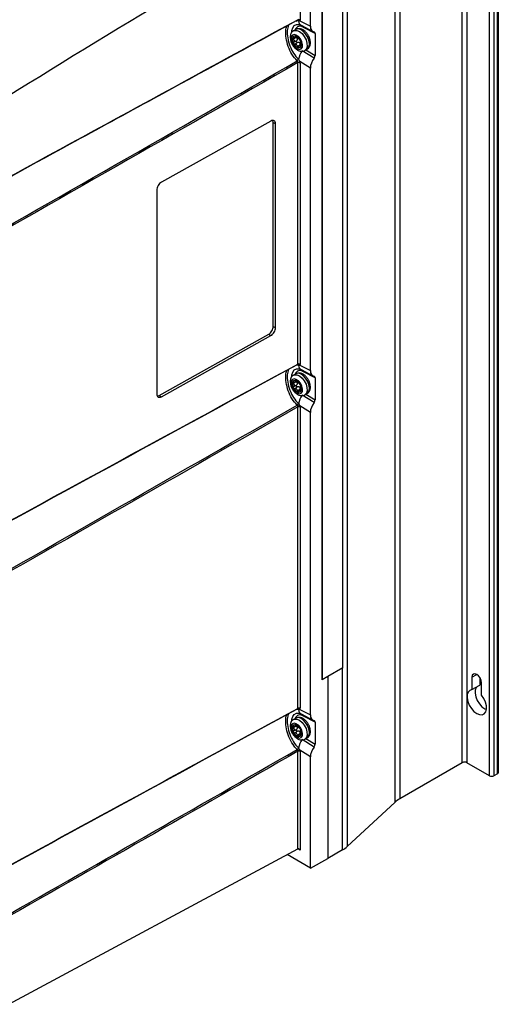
# Model space of a CAD drawing. Header units: millimetres. Extents: x 82 to 1337, y -230 to 1154.
# Tile 216 of 217: x 1147 to 1295, y 691 to 995. Entities that reach past the tile are written whole.
import ezdxf

# ---------------------------------------------------------------- set-up
doc = ezdxf.new("R2010")
doc.units = ezdxf.units.MM

msp = doc.modelspace()

# ---------------------------------------------------------------- linework, layer by layer
at = {"color": 7, "linetype": 'Continuous', "lineweight": 25}
for p, q in [((1283.78, 765.56), (1283.78, 1059.52)), ((1285.2, 1059.52), (1285.2, 765.56)), ((1294.9, 762.58), (1294.9, 1056.54)), ((1292.13, 761.56), (1292.13, 1055.52)), ((1293.54, 1055.52), (1293.54, 761.56)), ((1294.6, 762.18), (1294.6, 1056.13)), ((1263.06, 753.39), (1263.06, 1047.34)), ((1264.47, 1048.37), (1264.47, 754.41)), ((1246.87, 794.81), (1246.87, 1032.66)), ((1248.25, 1033.66), (1248.25, 739.71)), ((1240.51, 1028.98), (1240.51, 791.18)), ((1240.54, 791.16), (1240.54, 1029)), ((1236.91, 992.59), (1236.91, 1026.91)), ((1233.72, 1025.06), (1233.72, 994.61)), ((1232.53, 994.17), (1232.92, 994.39)), ((1233.02, 994.41), (1233.02, 994.41)), ((1233.02, 994.41), (1233.03, 994.41)), ((1233.66, 994.31), (1236.91, 992.59)), ((1234.05, 992.89), (1237.69, 990.96)), ((1232.4, 991.6), (1231.69, 991.19)), ((1238.35, 990.34), (1234.74, 992.25)), ((1238.35, 990.34), (1238.35, 983.57)), ((1232.51, 989.14), (1231.59, 988.61)), ((1231.77, 987.66), (1232.69, 988.19)), ((1233.04, 987.56), (1232.12, 987.03)), ((1232.22, 989.1), (1232.66, 989.35)), ((1232.41, 989.21), (1232.51, 989.14)), ((1232.84, 986.36), (1233.76, 986.89)), ((1233.85, 987.85), (1233.58, 987.45)), ((1234.06, 986.87), (1233.59, 986.6)), ((1238.03, 982.71), (1234.4, 984.98)), ((1235.19, 985.13), (1235.89, 985.53)), ((1233.02, 888.46), (1233.02, 981.38)), ((1236.91, 979.71), (1233.66, 981.74)), ((1233.72, 981.18), (1233.72, 888.46)), ((1236.91, 886.44), (1236.91, 979.71)), ((1224.74, 963.38), (1190.93, 944.52)), ((1225.47, 962.95), (1225.35, 963.54)), ((1225.47, 900.08), (1225.47, 962.95)), ((1225.47, 962.95), (1226.18, 962.54)), ((1226.18, 899.67), (1226.18, 962.54)), ((1189.49, 942.09), (1189.49, 879.22)), ((1225.47, 900.08), (1226.18, 899.67)), ((1190.22, 878.79), (1224.04, 897.64)), ((1190.93, 878.38), (1224.74, 897.24)), ((1224.04, 897.64), (1224.74, 897.24)), ((1233.02, 888.26), (1233.02, 888.26)), ((1233.66, 888.16), (1236.91, 886.44)), ((1234.05, 886.74), (1237.69, 884.81)), ((1232.4, 885.45), (1231.69, 885.04)), ((1238.35, 884.19), (1234.74, 886.1)), ((1238.35, 884.19), (1238.35, 877.42)), ((1232.51, 882.99), (1231.59, 882.46)), ((1231.77, 881.51), (1232.69, 882.04)), ((1233.04, 881.41), (1232.12, 880.88)), ((1232.22, 882.95), (1232.66, 883.2)), ((1232.41, 883.06), (1232.51, 882.99)), ((1232.84, 880.21), (1233.76, 880.74)), ((1233.85, 881.7), (1233.58, 881.3)), ((1234.06, 880.72), (1233.59, 880.45)), ((1190.22, 878.79), (1190.93, 878.38)), ((1238.03, 876.56), (1234.4, 878.83)), ((1235.19, 878.98), (1235.89, 879.38)), ((1233.02, 782.31), (1233.02, 875.23)), ((1236.91, 873.56), (1233.66, 875.59)), ((1233.72, 875.23), (1233.72, 782.5)), ((1236.91, 780.29), (1236.91, 873.56)), ((1246.87, 794.81), (1242.31, 792.18)), ((1240.51, 791.18), (1240.54, 791.16)), ((1242.31, 792.18), (1240.54, 791.16)), ((1242.31, 792.18), (1242.31, 736)), ((1286.75, 791.94), (1286.75, 788.1)), ((1286.75, 788.1), (1289.23, 789.52)), ((1289.23, 791.79), (1289.23, 789.52)), ((1289.72, 786.38), (1289.72, 790.22)), ((1232.92, 782.08), (1232.93, 782.09)), ((1233.02, 782.11), (1233.02, 782.11)), ((1233.02, 782.11), (1233.03, 782.11)), ((1233.66, 782.01), (1236.91, 780.29)), ((1234.05, 780.59), (1237.69, 778.66)), ((1232.4, 779.3), (1231.69, 778.89)), ((1232.22, 776.8), (1232.66, 777.05)), ((1238.35, 778.04), (1234.74, 779.95)), ((1238.35, 778.04), (1238.35, 771.27)), ((1232.51, 776.84), (1231.59, 776.31)), ((1231.77, 775.36), (1232.69, 775.89)), ((1233.04, 775.26), (1232.12, 774.73)), ((1232.41, 776.91), (1232.51, 776.84)), ((1232.84, 774.06), (1233.76, 774.59)), ((1233.85, 775.55), (1233.58, 775.15)), ((1234.06, 774.57), (1233.59, 774.3)), ((1238.03, 770.41), (1234.4, 772.68)), ((1235.19, 772.83), (1235.89, 773.23)), ((1233.02, 739.03), (1233.02, 769.08)), ((1236.91, 767.41), (1233.66, 769.44)), ((1233.72, 769.08), (1233.72, 738.62)), ((1236.91, 733.1), (1236.91, 767.41)), ((1283.78, 765.56), (1264.47, 754.41)), ((1292.13, 761.56), (1285.2, 765.56)), ((1294.6, 762.18), (1293.54, 761.56)), ((1263.06, 753.39), (1248.25, 739.71)), ((1143.87, 691.09), (1233.02, 739.03)), ((1246.84, 738.68), (1242.31, 736.07)), ((1236.91, 733.1), (1229.71, 737.25)), ((1236.91, 733.1), (1242.31, 736))]:
    msp.add_line(p, q, dxfattribs=at)
at = {"color": 8, "linetype": 'Continuous', "lineweight": 25}
for p, q in [((1233.25, 994.18), (1232.72, 994.27)), ((1232.46, 989.48), (1232.28, 989.38)), ((1233.89, 986.5), (1234.09, 986.61)), ((1235.54, 985.33), (1238.35, 983.57)), ((1233.25, 888.03), (1232.78, 888.11)), ((1232.46, 883.33), (1232.28, 883.23)), ((1233.89, 880.35), (1234.09, 880.46)), ((1235.54, 879.18), (1238.35, 877.42)), ((1246.84, 738.68), (1246.84, 794.79)), ((1286.75, 791.94), (1288.24, 792.8)), ((1233.25, 781.88), (1232.52, 781.93)), ((1232.46, 777.18), (1232.28, 777.08)), ((1233.89, 774.2), (1234.09, 774.31)), ((1235.54, 773.03), (1238.35, 771.27)), ((1233.72, 738.62), (1233.02, 739.03))]:
    msp.add_line(p, q, dxfattribs=at)
at = {"color": 8, "linetype": 'Continuous', "lineweight": 25, "flags": 128}
for points in [[(1231.17, 990.75), (1231.2, 991.26), (1231.45, 992.15), (1231.95, 992.78), (1232.64, 993.11), (1233.48, 993.1), (1233.6, 993.07)], [(1231.69, 991.19), (1231.99, 991.31), (1232.72, 991.31), (1233.53, 990.96), (1234.33, 990.31), (1235.03, 989.42), (1235.56, 988.4), (1235.86, 987.36), (1235.89, 986.4), (1235.66, 985.63), (1235.2, 985.13)], [(1236.52, 986.39), (1236.62, 987.27), (1236.45, 988.28), (1236.03, 989.33), (1235.41, 990.3), (1234.65, 991.08), (1233.83, 991.58), (1233.05, 991.76), (1232.4, 991.6)], [(1235.89, 985.53), (1236.16, 985.75), (1236.52, 986.39)], [(1231.17, 884.6), (1231.2, 885.11), (1231.45, 886), (1231.95, 886.63), (1232.64, 886.96), (1233.48, 886.95), (1233.6, 886.92)], [(1231.69, 885.04), (1231.99, 885.16), (1232.72, 885.16), (1233.53, 884.81), (1234.33, 884.16), (1235.03, 883.27), (1235.56, 882.25), (1235.86, 881.21), (1235.89, 880.24), (1235.66, 879.47), (1235.2, 878.98)], [(1236.52, 880.24), (1236.62, 881.12), (1236.45, 882.13), (1236.03, 883.18), (1235.41, 884.15), (1234.65, 884.93), (1233.83, 885.43), (1233.05, 885.61), (1232.4, 885.45)], [(1235.89, 879.38), (1236.16, 879.6), (1236.52, 880.24)], [(1231.17, 778.45), (1231.2, 778.96), (1231.45, 779.85), (1231.95, 780.48), (1232.64, 780.81), (1233.48, 780.8), (1233.6, 780.77)], [(1231.69, 778.89), (1231.99, 779.01), (1232.72, 779.01), (1233.53, 778.66), (1234.33, 778.01), (1235.03, 777.12), (1235.56, 776.1), (1235.86, 775.06), (1235.89, 774.09), (1235.66, 773.32), (1235.2, 772.83)], [(1236.52, 774.09), (1236.62, 774.97), (1236.45, 775.98), (1236.03, 777.03), (1235.41, 778), (1234.65, 778.78), (1233.83, 779.28), (1233.05, 779.46), (1232.4, 779.3)], [(1235.89, 773.23), (1236.16, 773.45), (1236.52, 774.09)]]:
    msp.add_lwpolyline(points, dxfattribs=at)
at = {"color": 7, "linetype": 'Continuous', "lineweight": 25, "flags": 128}
for points in [[(1231.03, 989.3), (1230.97, 988.55), (1231.18, 987.67), (1231.62, 986.8), (1232.23, 986.08), (1232.92, 985.61), (1233.58, 985.47), (1234.11, 985.67), (1234.43, 986.19), (1234.49, 986.95), (1234.28, 987.83), (1233.84, 988.7), (1233.23, 989.42), (1232.54, 989.89), (1231.88, 990.03), (1231.35, 989.83), (1231.03, 989.3)], [(1231.03, 883.15), (1230.97, 882.4), (1231.18, 881.52), (1231.62, 880.65), (1232.23, 879.93), (1232.92, 879.46), (1233.58, 879.32), (1234.11, 879.52), (1234.43, 880.04), (1234.49, 880.8), (1234.28, 881.68), (1233.84, 882.55), (1233.23, 883.27), (1232.54, 883.74), (1231.88, 883.88), (1231.35, 883.68), (1231.03, 883.15)], [(1289.72, 790.22), (1289.61, 790.95), (1289.29, 791.69), (1288.81, 792.34), (1288.24, 792.8), (1287.67, 792.99), (1287.19, 792.9), (1286.87, 792.53), (1286.75, 791.94)], [(1286.75, 788.1), (1286.07, 787.87), (1285.56, 787.34), (1285.28, 786.55), (1285.25, 785.56), (1285.48, 784.45), (1285.93, 783.33), (1286.58, 782.28), (1287.37, 781.4), (1288.24, 780.75), (1289.1, 780.4), (1289.89, 780.37), (1290.55, 780.67), (1291, 781.26), (1291.22, 782.11), (1291.2, 783.13), (1290.92, 784.25), (1290.41, 785.36), (1289.72, 786.38)], [(1288.1, 788.87), (1288.04, 788.77), (1287.76, 787.98), (1287.73, 786.98), (1287.95, 785.88), (1288.41, 784.76), (1289.06, 783.71), (1289.85, 782.83), (1290.71, 782.18), (1291.2, 781.94)], [(1231.03, 777), (1230.97, 776.25), (1231.18, 775.37), (1231.62, 774.5), (1232.23, 773.78), (1232.92, 773.31), (1233.58, 773.17), (1234.11, 773.37), (1234.43, 773.89), (1234.49, 774.65), (1234.28, 775.53), (1233.84, 776.4), (1233.23, 777.12), (1232.54, 777.59), (1231.88, 777.73), (1231.35, 777.52), (1231.03, 777)]]:
    msp.add_lwpolyline(points, dxfattribs=at)
at = {"color": 8, "linetype": 'Continuous', "lineweight": 25}
for centre, radius, start, end in [((1233.74, 990.97), 1.63, 52.2049, 161.4923), ((1232.92, 994.08), 0.345, 17.0622, 73.342), ((1232.92, 994.08), 0.347, 17.1818, 71.2248), ((1234.89, 994.3), 1.64, 184.1271, 239.4092), ((1234.05, 992.25), 0.685, 0.3893, 27.5796), ((1233.74, 884.82), 1.63, 52.2049, 161.4923), ((1232.92, 887.93), 0.341, 16.7037, 73.1559), ((1232.93, 887.93), 0.34, 16.6466, 73.8216), ((1234.89, 888.15), 1.64, 184.1272, 239.4092), ((1234.05, 886.1), 0.685, 0.3893, 27.5796), ((1233.74, 778.67), 1.63, 52.2049, 161.4923), ((1232.77, 782.29), 0.249, 304.6074, 5.9126), ((1232.92, 781.78), 0.345, 17.0562, 73.3579), ((1232.92, 781.78), 0.346, 17.1572, 71.7069), ((1234.89, 782), 1.64, 184.1272, 239.4092), ((1234.05, 779.95), 0.685, 0.3893, 27.5796)]:
    msp.add_arc(centre, radius, start, end, dxfattribs=at)
at = {"color": 7, "linetype": 'Continuous', "lineweight": 25}
for centre, radius, start, end in [((1233.22, 993.93), 0.582, 41.0898, 113.3961), ((1233.37, 993.92), 0.77, 62.6565, 116.7662), ((1232.13, 988.8), 0.757, 68.7131, 166.4763), ((1231.47, 987.14), 2.54, 26.5213, 68.4378), ((1233.77, 988.51), 2.42, 168.9171, 212.2662), ((1233.99, 988.36), 2.54, 206.5213, 248.4378), ((1233.93, 988.32), 1.94, 224.3095, 230.6496), ((1231.95, 986.16), 1.01, 41.3561, 53.603), ((1233.33, 986.7), 0.757, 248.7131, 346.4763), ((1231.88, 987.38), 1.94, 44.3095, 50.6496), ((1233.87, 989.55), 1.01, 221.3561, 233.603), ((1231.7, 986.99), 2.42, 348.9171, 32.2662), ((1238.89, 981.43), 5.72, 141.6976, 170.2914), ((1232.22, 981.33), 0.806, 3.5662, 46.1197), ((1232.26, 982.9), 1.11, 299.3117, 333.461), ((1232.26, 982.89), 1.11, 299.3207, 333.4958), ((1233.22, 887.78), 0.582, 41.0898, 113.3961), ((1233.37, 887.77), 0.77, 62.6565, 116.7662), ((1232.13, 882.65), 0.757, 68.7131, 166.4763), ((1231.47, 880.99), 2.54, 26.5213, 68.4378), ((1233.77, 882.36), 2.42, 168.9171, 212.2662), ((1233.99, 882.21), 2.54, 206.5213, 248.4378), ((1233.93, 882.17), 1.94, 224.3095, 230.6496), ((1231.95, 880.01), 1.01, 41.3561, 53.603), ((1233.33, 880.55), 0.757, 248.7131, 346.4763), ((1231.88, 881.23), 1.94, 44.3095, 50.6496), ((1233.87, 883.4), 1.01, 221.3561, 233.603), ((1231.7, 880.84), 2.42, 348.9171, 32.2662), ((1238.89, 875.28), 5.72, 141.6976, 170.2914), ((1232.26, 876.75), 1.11, 299.3117, 333.461), ((1232.26, 876.74), 1.11, 299.3192, 333.4898), ((1233.67, 874.2), 1.39, 90.4505, 119.2849), ((1233.37, 874.54), 0.77, 62.6565, 116.7662), ((1232.82, 782.25), 0.195, 255.6312, 297.9561), ((1232.13, 776.5), 0.757, 68.7131, 166.4763), ((1231.47, 774.84), 2.54, 26.5213, 68.4378), ((1233.77, 776.21), 2.42, 168.9171, 212.2662), ((1233.99, 776.05), 2.54, 206.5213, 248.4378), ((1233.93, 776.02), 1.94, 224.3095, 230.6496), ((1231.95, 773.86), 1.01, 41.3561, 53.603), ((1233.33, 774.4), 0.757, 248.7131, 346.4763), ((1231.88, 775.08), 1.94, 44.3095, 50.6496), ((1233.87, 777.25), 1.01, 221.3561, 233.603), ((1231.7, 774.69), 2.42, 348.9171, 32.2662), ((1238.89, 769.13), 5.72, 141.6976, 170.2914), ((1232.26, 770.6), 1.11, 299.3117, 333.461), ((1232.26, 770.59), 1.11, 299.3192, 333.4898), ((1233.67, 768.05), 1.39, 90.4505, 119.2849), ((1233.37, 768.39), 0.77, 62.6565, 116.7662), ((1284.49, 764.2), 1.54, 62.6097, 117.3903), ((1294.4, 762.63), 0.503, 294.3747, 354.3052), ((1292.83, 762.93), 1.54, 242.6097, 297.3903), ((1268.36, 747.57), 7.88, 119.6223, 132.3191), ((1242.94, 745.53), 7.88, 299.6223, 312.3191)]:
    msp.add_arc(centre, radius, start, end, dxfattribs=at)
for centre, major_axis, ratio, start_param, end_param in [((1279.01, -1683.15), (1718.51, 2873.84), 0.587369, 0.813447, 0.859472), ((1239.43, 994), (1.8, 3.01), 0.586957, 2.364632, 3.346397), ((1237.63, 989.94), (0.513, 0.859), 0.586957, 5.506225, 6.48799), ((1237.63, 983.17), (0.513, 0.859), 0.587798, 4.523767, 5.505533), ((1239.43, 981.11), (1.79, 3.01), 0.587798, 1.382175, 2.36394), ((1239.43, 887.85), (1.8, 3.01), 0.586957, 2.364632, 3.346397), ((1237.63, 883.79), (0.513, 0.859), 0.586957, 5.506225, 6.48799), ((1237.63, 877.02), (0.513, 0.859), 0.587798, 4.523767, 5.505533), ((1239.43, 874.96), (1.79, 3.01), 0.587798, 1.382175, 2.36394), ((1239.43, 781.7), (1.8, 3.01), 0.586957, 2.364632, 3.346397), ((1237.63, 777.64), (0.513, 0.859), 0.586957, 5.506225, 6.48799), ((1237.63, 770.87), (0.513, 0.859), 0.587798, 4.523767, 5.505533), ((1239.43, 768.81), (1.79, 3.01), 0.587798, 1.382175, 2.36394), ((1233.37, 738.41), (-0.354, 0.612), 0.577335, 4.712348, 6.265691)]:
    msp.add_ellipse(centre, major_axis=major_axis, ratio=ratio, start_param=start_param, end_param=end_param, dxfattribs=at)
for points, knots in [([(1232.52, 994.22), (1217.87, 986.26), (1194.59, 973.59), (1157.51, 953.39), (1135.08, 941.15), (1121.28, 933.63)], [0, 0, 0, 0, 0.395078, 0.628058, 1, 1, 1, 1]), ([(1232.92, 994.39), (1232.93, 994.39), (1232.96, 994.4), (1232.98, 994.43), (1232.99, 994.47)], [0, 0, 0, 0, 0.127667, 1, 1, 1, 1]), ([(1232.93, 994.38), (1232.94, 994.39), (1232.98, 994.42), (1233.03, 994.41), (1233.02, 994.41), (1233.02, 994.41)], [0, 0, 0, 0, 0.452323, 0.992926, 1, 1, 1, 1]), ([(1233.6, 993.07), (1233.66, 993.05), (1233.75, 993.04), (1233.96, 992.93), (1234.05, 992.89)], [0, 0, 0, 0, 0.574869, 1, 1, 1, 1]), ([(1230.78, 990), (1230.74, 989.83), (1230.64, 989.37), (1230.69, 988.56), (1230.96, 987.6), (1231.46, 986.65), (1232.13, 985.83), (1232.9, 985.23), (1233.7, 984.89), (1234.47, 984.86), (1235, 984.97), (1235.19, 985.14), (1235.2, 985.14)], [0, 0, 0, 0, 0.07153, 0.18703, 0.307641, 0.429049, 0.551499, 0.67693, 0.790666, 0.89466, 0.994507, 1, 1, 1, 1]), ([(1231.7, 991.17), (1231.65, 991.14), (1231.36, 991.03), (1231.02, 990.61), (1230.86, 990.19), (1230.78, 990)], [0, 0, 0, 0, 0.113049, 0.606558, 1, 1, 1, 1]), ([(1232.4, 989.51), (1232.34, 989.52), (1232.3, 989.52), (1232.26, 989.47), (1232.26, 989.43), (1232.28, 989.38)], [0, 0, 0, 0, 0.5, 0.5, 1, 1, 1, 1]), ([(1232.78, 989.23), (1232.73, 989.29), (1232.67, 989.35), (1232.53, 989.45), (1232.46, 989.49), (1232.4, 989.51)], [0, 0, 0, 0, 0.5, 0.5, 1, 1, 1, 1]), ([(1236.8, 986.72), (1236.84, 986.9), (1236.94, 987.35), (1236.89, 988.16), (1236.62, 989.13), (1236.13, 990.07), (1235.46, 990.9), (1234.69, 991.5), (1233.89, 991.82), (1233.11, 991.89), (1232.66, 991.71), (1232.45, 991.62)], [0, 0, 0, 0, 0.072301, 0.189045, 0.310955, 0.433671, 0.55744, 0.684223, 0.799183, 0.904298, 1, 1, 1, 1]), ([(1231.59, 988.61), (1231.52, 988.66), (1231.46, 988.72), (1231.39, 988.85), (1231.37, 988.92), (1231.39, 988.98)], [0, 0, 0, 0, 0.5, 0.5, 1, 1, 1, 1]), ([(1231.39, 988.98), (1231.41, 989.04), (1231.45, 989.08), (1231.58, 989.12), (1231.65, 989.11), (1231.73, 989.09)], [0, 0, 0, 0, 0.5, 0.5, 1, 1, 1, 1]), ([(1231.59, 988.61), (1231.67, 988.55), (1231.75, 988.48), (1231.87, 988.33), (1231.92, 988.24), (1231.95, 988.06), (1231.94, 987.96), (1231.88, 987.79), (1231.83, 987.72), (1231.77, 987.66)], [0, 0, 0, 0, 0.25, 0.25, 0.5, 0.5, 0.75, 0.75, 1, 1, 1, 1]), ([(1231.72, 987.22), (1231.68, 987.3), (1231.66, 987.38), (1231.68, 987.54), (1231.71, 987.61), (1231.77, 987.66)], [0, 0, 0, 0, 0.5, 0.5, 1, 1, 1, 1]), ([(1232.12, 987.03), (1232.05, 987.01), (1231.97, 987.02), (1231.83, 987.09), (1231.76, 987.15), (1231.72, 987.22)], [0, 0, 0, 0, 0.5, 0.5, 1, 1, 1, 1]), ([(1232.28, 989.38), (1232.31, 989.32), (1232.32, 989.26), (1232.3, 989.17), (1232.27, 989.13), (1232.17, 989.07), (1232.09, 989.06), (1231.92, 989.05), (1231.83, 989.07), (1231.73, 989.09)], [0, 0, 0, 0, 0.25, 0.25, 0.5, 0.5, 0.75, 0.75, 1, 1, 1, 1]), ([(1232.69, 988.19), (1232.76, 988.25), (1232.81, 988.33), (1232.89, 988.5), (1232.9, 988.6), (1232.87, 988.79), (1232.82, 988.88), (1232.69, 989.03), (1232.6, 989.09), (1232.51, 989.14)], [0, 0, 0, 0, 0.25, 0.25, 0.5, 0.5, 0.75, 0.75, 1, 1, 1, 1]), ([(1233.04, 987.56), (1232.96, 987.54), (1232.88, 987.54), (1232.73, 987.6), (1232.66, 987.66), (1232.58, 987.81), (1232.56, 987.9), (1232.59, 988.07), (1232.63, 988.14), (1232.69, 988.19)], [0, 0, 0, 0, 0.25, 0.25, 0.5, 0.5, 0.75, 0.75, 1, 1, 1, 1]), ([(1233.58, 987.45), (1233.51, 987.52), (1233.42, 987.56), (1233.23, 987.59), (1233.13, 987.58), (1233.04, 987.56)], [0, 0, 0, 0, 0.5, 0.5, 1, 1, 1, 1]), ([(1233.34, 986.21), (1233.37, 986.31), (1233.41, 986.39), (1233.5, 986.53), (1233.56, 986.58), (1233.66, 986.64), (1233.71, 986.64), (1233.81, 986.6), (1233.85, 986.56), (1233.89, 986.5)], [0, 0, 0, 0, 0.25, 0.25, 0.5, 0.5, 0.75, 0.75, 1, 1, 1, 1]), ([(1233.5, 988.57), (1233.53, 988.55), (1233.56, 988.52), (1233.65, 988.42), (1233.7, 988.35), (1233.74, 988.28)], [0, 0, 0, 0, 0.5, 0.5, 1, 1, 1, 1]), ([(1233.76, 986.89), (1233.77, 987), (1233.76, 987.1), (1233.7, 987.3), (1233.65, 987.38), (1233.58, 987.45)], [0, 0, 0, 0, 0.5, 0.5, 1, 1, 1, 1]), ([(1233.74, 988.28), (1233.78, 988.2), (1233.82, 988.13), (1233.86, 988), (1233.86, 987.96), (1233.85, 987.93)], [0, 0, 0, 0, 0.5, 0.5, 1, 1, 1, 1]), ([(1233.79, 986.72), (1233.78, 986.73), (1233.76, 986.78), (1233.76, 986.85), (1233.76, 986.89)], [0, 0, 0, 0, 0.2649763, 1, 1, 1, 1]), ([(1234.03, 986.98), (1234, 987.07), (1233.98, 987.17), (1233.93, 987.37), (1233.91, 987.47), (1233.87, 987.65), (1233.86, 987.73), (1233.85, 987.86), (1233.85, 987.9), (1233.85, 987.93)], [0, 0, 0, 0, 0.25, 0.25, 0.5, 0.5, 0.75, 0.75, 1, 1, 1, 1]), ([(1234.07, 986.52), (1234.05, 986.46), (1234.02, 986.43), (1233.96, 986.43), (1233.92, 986.45), (1233.89, 986.5)], [0, 0, 0, 0, 0.5, 0.5, 1, 1, 1, 1]), ([(1234.03, 986.98), (1234.06, 986.91), (1234.08, 986.82), (1234.09, 986.66), (1234.09, 986.58), (1234.07, 986.52)], [0, 0, 0, 0, 0.5, 0.5, 1, 1, 1, 1]), ([(1235.86, 985.55), (1235.92, 985.57), (1236.21, 985.69), (1236.56, 986.12), (1236.73, 986.54), (1236.8, 986.72)], [0, 0, 0, 0, 0.12919, 0.613718, 1, 1, 1, 1]), ([(1233.06, 985.99), (1233, 986.01), (1232.95, 986.06), (1232.87, 986.19), (1232.85, 986.28), (1232.84, 986.36)], [0, 0, 0, 0, 0.5, 0.5, 1, 1, 1, 1]), ([(1233.34, 986.21), (1233.32, 986.14), (1233.28, 986.07), (1233.18, 985.99), (1233.12, 985.97), (1233.06, 985.99)], [0, 0, 0, 0, 0.5, 0.5, 1, 1, 1, 1]), ([(1233.66, 981.32), (1233.58, 981.38), (1233.48, 981.42), (1233.33, 981.46), (1233.28, 981.46), (1233.19, 981.47), (1233.14, 981.47), (1233.08, 981.47), (1233.06, 981.48), (1233.03, 981.5), (1233.02, 981.51), (1232.99, 981.58), (1232.98, 981.63), (1232.92, 981.77), (1232.87, 981.86), (1232.8, 981.92)], [0, 0, 0, 0, 0.25, 0.25, 0.375, 0.375, 0.5, 0.5, 0.5625, 0.5625, 0.625, 0.625, 0.75, 0.75, 1, 1, 1, 1]), ([(1233.72, 981.18), (1233.63, 981.28), (1233.51, 981.35), (1233.26, 981.44), (1233.12, 981.44), (1233.02, 981.38)], [0, 0, 0, 0, 0.5, 0.5, 1, 1, 1, 1]), ([(1233.25, 982.4), (1233.34, 982.31), (1233.42, 982.21), (1233.56, 981.99), (1233.62, 981.86), (1233.66, 981.74)], [0, 0, 0, 0, 0.5, 0.5, 1, 1, 1, 1]), ([(1233.66, 981.32), (1233.64, 981.36), (1233.64, 981.4), (1233.64, 981.47), (1233.65, 981.5), (1233.66, 981.6), (1233.67, 981.67), (1233.66, 981.74)], [0, 0, 0, 0, 0.25, 0.25, 0.5, 0.5, 1, 1, 1, 1]), ([(1226.18, 962.54), (1226.18, 962.74), (1226.15, 962.93), (1226.01, 963.25), (1225.9, 963.38), (1225.62, 963.55), (1225.45, 963.58), (1225.09, 963.54), (1224.91, 963.47), (1224.74, 963.38)], [0, 0, 0, 0, 0.25, 0.25, 0.5, 0.5, 0.75, 0.75, 1, 1, 1, 1]), ([(1190.93, 944.52), (1190.76, 944.43), (1190.58, 944.29), (1190.22, 943.94), (1190.05, 943.72), (1189.77, 943.24), (1189.66, 942.99), (1189.52, 942.51), (1189.49, 942.28), (1189.49, 942.09)], [0, 0, 0, 0, 0.25, 0.25, 0.5, 0.5, 0.75, 0.75, 1, 1, 1, 1]), ([(1224.04, 897.64), (1224.2, 897.74), (1224.39, 897.88), (1224.74, 898.23), (1224.91, 898.45), (1225.19, 898.93), (1225.3, 899.18), (1225.44, 899.66), (1225.47, 899.89), (1225.47, 900.08)], [0, 0, 0, 0, 0.25, 0.25, 0.5, 0.5, 0.75, 0.75, 1, 1, 1, 1]), ([(1224.74, 897.24), (1224.91, 897.33), (1225.09, 897.47), (1225.45, 897.82), (1225.62, 898.04), (1225.9, 898.52), (1226.01, 898.77), (1226.15, 899.25), (1226.18, 899.48), (1226.18, 899.67)], [0, 0, 0, 0, 0.25, 0.25, 0.5, 0.5, 0.75, 0.75, 1, 1, 1, 1]), ([(1232.92, 888.24), (1232.9, 888.23), (1232.87, 888.21), (1232.82, 888.23), (1232.8, 888.23)], [0, 0, 0, 0, 0.623358, 1, 1, 1, 1]), ([(1232.93, 888.23), (1232.95, 888.24), (1232.99, 888.27), (1233.01, 888.26), (1233.02, 888.26)], [0, 0, 0, 0, 0.451109, 1, 1, 1, 1]), ([(1233.6, 886.92), (1233.66, 886.9), (1233.75, 886.88), (1233.96, 886.78), (1234.05, 886.74)], [0, 0, 0, 0, 0.574869, 1, 1, 1, 1]), ([(1230.78, 883.85), (1230.74, 883.68), (1230.64, 883.22), (1230.69, 882.41), (1230.96, 881.44), (1231.46, 880.5), (1232.13, 879.68), (1232.9, 879.08), (1233.7, 878.74), (1234.47, 878.71), (1235, 878.81), (1235.19, 878.98), (1235.2, 878.99)], [0, 0, 0, 0, 0.0715304, 0.1870297, 0.307641, 0.4290485, 0.5514988, 0.6769301, 0.7906657, 0.8946604, 0.9945072, 1, 1, 1, 1]), ([(1231.7, 885.02), (1231.65, 884.99), (1231.36, 884.88), (1231.02, 884.46), (1230.86, 884.04), (1230.78, 883.85)], [0, 0, 0, 0, 0.113049, 0.606558, 1, 1, 1, 1]), ([(1232.4, 883.36), (1232.34, 883.37), (1232.3, 883.37), (1232.26, 883.32), (1232.26, 883.28), (1232.28, 883.23)], [0, 0, 0, 0, 0.5, 0.5, 1, 1, 1, 1]), ([(1232.78, 883.08), (1232.73, 883.14), (1232.67, 883.2), (1232.53, 883.3), (1232.46, 883.34), (1232.4, 883.36)], [0, 0, 0, 0, 0.5, 0.5, 1, 1, 1, 1]), ([(1236.8, 880.57), (1236.84, 880.75), (1236.94, 881.2), (1236.89, 882.01), (1236.62, 882.98), (1236.13, 883.92), (1235.46, 884.75), (1234.69, 885.35), (1233.89, 885.67), (1233.11, 885.74), (1232.66, 885.56), (1232.45, 885.47)], [0, 0, 0, 0, 0.072301, 0.189045, 0.310955, 0.433671, 0.55744, 0.684223, 0.799183, 0.904298, 1, 1, 1, 1]), ([(1231.59, 882.46), (1231.52, 882.5), (1231.46, 882.57), (1231.39, 882.7), (1231.37, 882.77), (1231.39, 882.83)], [0, 0, 0, 0, 0.5, 0.5, 1, 1, 1, 1]), ([(1231.39, 882.83), (1231.41, 882.88), (1231.45, 882.93), (1231.58, 882.96), (1231.65, 882.96), (1231.73, 882.94)], [0, 0, 0, 0, 0.5, 0.5, 1, 1, 1, 1]), ([(1231.59, 882.46), (1231.67, 882.4), (1231.75, 882.33), (1231.87, 882.18), (1231.92, 882.09), (1231.95, 881.9), (1231.94, 881.81), (1231.88, 881.64), (1231.83, 881.57), (1231.77, 881.51)], [0, 0, 0, 0, 0.25, 0.25, 0.5, 0.5, 0.75, 0.75, 1, 1, 1, 1]), ([(1231.72, 881.07), (1231.68, 881.15), (1231.66, 881.23), (1231.68, 881.39), (1231.71, 881.46), (1231.77, 881.51)], [0, 0, 0, 0, 0.5, 0.5, 1, 1, 1, 1]), ([(1232.12, 880.88), (1232.05, 880.86), (1231.97, 880.87), (1231.83, 880.94), (1231.76, 881), (1231.72, 881.07)], [0, 0, 0, 0, 0.5, 0.5, 1, 1, 1, 1]), ([(1232.28, 883.23), (1232.31, 883.17), (1232.32, 883.11), (1232.3, 883.01), (1232.27, 882.97), (1232.17, 882.92), (1232.09, 882.91), (1231.92, 882.9), (1231.83, 882.92), (1231.73, 882.94)], [0, 0, 0, 0, 0.25, 0.25, 0.5, 0.5, 0.75, 0.75, 1, 1, 1, 1]), ([(1232.69, 882.04), (1232.76, 882.1), (1232.81, 882.18), (1232.89, 882.35), (1232.9, 882.45), (1232.87, 882.64), (1232.82, 882.73), (1232.69, 882.88), (1232.6, 882.94), (1232.51, 882.99)], [0, 0, 0, 0, 0.25, 0.25, 0.5, 0.5, 0.75, 0.75, 1, 1, 1, 1]), ([(1233.04, 881.41), (1232.96, 881.39), (1232.88, 881.39), (1232.73, 881.45), (1232.66, 881.51), (1232.58, 881.66), (1232.56, 881.75), (1232.59, 881.92), (1232.63, 881.99), (1232.69, 882.04)], [0, 0, 0, 0, 0.25, 0.25, 0.5, 0.5, 0.75, 0.75, 1, 1, 1, 1]), ([(1233.06, 879.84), (1233, 879.86), (1232.95, 879.91), (1232.87, 880.04), (1232.85, 880.13), (1232.84, 880.21)], [0, 0, 0, 0, 0.5, 0.5, 1, 1, 1, 1]), ([(1233.58, 881.3), (1233.51, 881.37), (1233.42, 881.41), (1233.23, 881.44), (1233.13, 881.43), (1233.04, 881.41)], [0, 0, 0, 0, 0.5, 0.5, 1, 1, 1, 1]), ([(1233.34, 880.06), (1233.37, 880.16), (1233.41, 880.24), (1233.5, 880.38), (1233.56, 880.43), (1233.66, 880.49), (1233.71, 880.49), (1233.81, 880.45), (1233.85, 880.41), (1233.89, 880.35)], [0, 0, 0, 0, 0.25, 0.25, 0.5, 0.5, 0.75, 0.75, 1, 1, 1, 1]), ([(1233.5, 882.41), (1233.53, 882.4), (1233.56, 882.37), (1233.65, 882.27), (1233.7, 882.2), (1233.74, 882.13)], [0, 0, 0, 0, 0.5, 0.5, 1, 1, 1, 1]), ([(1233.76, 880.74), (1233.77, 880.85), (1233.76, 880.95), (1233.7, 881.15), (1233.65, 881.23), (1233.58, 881.3)], [0, 0, 0, 0, 0.5, 0.5, 1, 1, 1, 1]), ([(1233.74, 882.13), (1233.78, 882.05), (1233.82, 881.98), (1233.86, 881.85), (1233.86, 881.81), (1233.85, 881.78)], [0, 0, 0, 0, 0.5, 0.5, 1, 1, 1, 1]), ([(1233.79, 880.57), (1233.78, 880.58), (1233.76, 880.63), (1233.76, 880.7), (1233.76, 880.74)], [0, 0, 0, 0, 0.264976, 1, 1, 1, 1]), ([(1234.03, 880.83), (1234, 880.92), (1233.98, 881.02), (1233.93, 881.22), (1233.91, 881.32), (1233.87, 881.5), (1233.86, 881.58), (1233.85, 881.71), (1233.85, 881.75), (1233.85, 881.78)], [0, 0, 0, 0, 0.25, 0.25, 0.5, 0.5, 0.75, 0.75, 1, 1, 1, 1]), ([(1234.07, 880.37), (1234.05, 880.31), (1234.02, 880.28), (1233.96, 880.28), (1233.92, 880.3), (1233.89, 880.35)], [0, 0, 0, 0, 0.5, 0.5, 1, 1, 1, 1]), ([(1234.03, 880.83), (1234.06, 880.76), (1234.08, 880.67), (1234.09, 880.51), (1234.09, 880.43), (1234.07, 880.37)], [0, 0, 0, 0, 0.5, 0.5, 1, 1, 1, 1]), ([(1235.86, 879.4), (1235.92, 879.42), (1236.21, 879.54), (1236.56, 879.97), (1236.73, 880.39), (1236.8, 880.57)], [0, 0, 0, 0, 0.12919, 0.613718, 1, 1, 1, 1]), ([(1189.49, 879.22), (1189.49, 879.02), (1189.52, 878.83), (1189.66, 878.51), (1189.77, 878.38), (1190.05, 878.21), (1190.22, 878.19), (1190.58, 878.22), (1190.76, 878.29), (1190.93, 878.38)], [0, 0, 0, 0, 0.25, 0.25, 0.5, 0.5, 0.75, 0.75, 1, 1, 1, 1]), ([(1189.61, 878.63), (1189.66, 878.63), (1189.84, 878.6), (1190.06, 878.71), (1190.22, 878.79)], [0, 0, 0, 0, 0.256153, 1, 1, 1, 1]), ([(1233.34, 880.06), (1233.32, 879.99), (1233.28, 879.92), (1233.18, 879.84), (1233.12, 879.82), (1233.06, 879.84)], [0, 0, 0, 0, 0.5, 0.5, 1, 1, 1, 1]), ([(1232.93, 782.08), (1232.94, 782.09), (1232.98, 782.11), (1233.03, 782.11), (1233.02, 782.11), (1233.02, 782.11)], [0, 0, 0, 0, 0.286222, 0.888798, 1, 1, 1, 1]), ([(1233.02, 782.31), (1233.12, 782.36), (1233.26, 782.42), (1233.51, 782.5), (1233.63, 782.51), (1233.72, 782.5)], [0, 0, 0, 0, 0.5, 0.5, 1, 1, 1, 1]), ([(1233.66, 782.01), (1233.62, 781.94), (1233.56, 781.89), (1233.42, 781.85), (1233.34, 781.86), (1233.25, 781.88)], [0, 0, 0, 0, 0.5, 0.5, 1, 1, 1, 1]), ([(1233.6, 780.77), (1233.66, 780.75), (1233.75, 780.73), (1233.96, 780.63), (1234.05, 780.59)], [0, 0, 0, 0, 0.574869, 1, 1, 1, 1]), ([(1233.66, 782.43), (1233.64, 782.42), (1233.64, 782.38), (1233.64, 782.31), (1233.65, 782.27), (1233.66, 782.16), (1233.67, 782.08), (1233.66, 782.01)], [0, 0, 0, 0, 0.25, 0.25, 0.5, 0.5, 1, 1, 1, 1]), ([(1230.78, 777.7), (1230.74, 777.53), (1230.64, 777.07), (1230.69, 776.26), (1230.96, 775.29), (1231.46, 774.35), (1232.13, 773.53), (1232.9, 772.93), (1233.7, 772.59), (1234.47, 772.56), (1235, 772.66), (1235.19, 772.83), (1235.2, 772.84)], [0, 0, 0, 0, 0.07153, 0.18703, 0.307641, 0.429049, 0.551499, 0.67693, 0.790666, 0.89466, 0.994507, 1, 1, 1, 1]), ([(1231.7, 778.87), (1231.65, 778.84), (1231.36, 778.73), (1231.02, 778.3), (1230.86, 777.88), (1230.78, 777.7)], [0, 0, 0, 0, 0.113049, 0.606558, 1, 1, 1, 1]), ([(1232.28, 777.08), (1232.31, 777.02), (1232.32, 776.96), (1232.3, 776.86), (1232.27, 776.82), (1232.17, 776.77), (1232.09, 776.76), (1231.92, 776.75), (1231.83, 776.77), (1231.73, 776.79)], [0, 0, 0, 0, 0.25, 0.25, 0.5, 0.5, 0.75, 0.75, 1, 1, 1, 1]), ([(1232.4, 777.21), (1232.34, 777.22), (1232.3, 777.22), (1232.26, 777.17), (1232.26, 777.13), (1232.28, 777.08)], [0, 0, 0, 0, 0.5, 0.5, 1, 1, 1, 1]), ([(1232.78, 776.93), (1232.73, 776.99), (1232.67, 777.05), (1232.53, 777.15), (1232.46, 777.19), (1232.4, 777.21)], [0, 0, 0, 0, 0.5, 0.5, 1, 1, 1, 1]), ([(1236.8, 774.42), (1236.84, 774.6), (1236.94, 775.05), (1236.89, 775.86), (1236.62, 776.83), (1236.13, 777.77), (1235.46, 778.59), (1234.69, 779.2), (1233.89, 779.52), (1233.11, 779.59), (1232.66, 779.41), (1232.45, 779.32)], [0, 0, 0, 0, 0.072301, 0.189045, 0.310955, 0.433671, 0.55744, 0.684223, 0.799183, 0.904298, 1, 1, 1, 1]), ([(1231.59, 776.31), (1231.52, 776.35), (1231.46, 776.42), (1231.39, 776.55), (1231.37, 776.62), (1231.39, 776.68)], [0, 0, 0, 0, 0.5, 0.5, 1, 1, 1, 1]), ([(1231.39, 776.68), (1231.41, 776.73), (1231.45, 776.78), (1231.58, 776.81), (1231.65, 776.81), (1231.73, 776.79)], [0, 0, 0, 0, 0.5, 0.5, 1, 1, 1, 1]), ([(1231.59, 776.31), (1231.67, 776.25), (1231.75, 776.18), (1231.87, 776.02), (1231.92, 775.94), (1231.95, 775.75), (1231.94, 775.66), (1231.88, 775.49), (1231.83, 775.42), (1231.77, 775.36)], [0, 0, 0, 0, 0.25, 0.25, 0.5, 0.5, 0.75, 0.75, 1, 1, 1, 1]), ([(1231.72, 774.92), (1231.68, 775), (1231.66, 775.08), (1231.68, 775.24), (1231.71, 775.31), (1231.77, 775.36)], [0, 0, 0, 0, 0.5, 0.5, 1, 1, 1, 1]), ([(1232.12, 774.73), (1232.05, 774.71), (1231.97, 774.72), (1231.83, 774.79), (1231.76, 774.85), (1231.72, 774.92)], [0, 0, 0, 0, 0.5, 0.5, 1, 1, 1, 1]), ([(1232.69, 775.89), (1232.76, 775.95), (1232.81, 776.03), (1232.89, 776.2), (1232.9, 776.3), (1232.87, 776.49), (1232.82, 776.58), (1232.69, 776.72), (1232.6, 776.79), (1232.51, 776.84)], [0, 0, 0, 0, 0.25, 0.25, 0.5, 0.5, 0.75, 0.75, 1, 1, 1, 1]), ([(1233.04, 775.26), (1232.96, 775.24), (1232.88, 775.24), (1232.73, 775.3), (1232.66, 775.36), (1232.58, 775.51), (1232.56, 775.6), (1232.59, 775.77), (1232.63, 775.84), (1232.69, 775.89)], [0, 0, 0, 0, 0.25, 0.25, 0.5, 0.5, 0.75, 0.75, 1, 1, 1, 1]), ([(1233.06, 773.69), (1233, 773.71), (1232.95, 773.76), (1232.87, 773.89), (1232.85, 773.98), (1232.84, 774.06)], [0, 0, 0, 0, 0.5, 0.5, 1, 1, 1, 1]), ([(1233.58, 775.15), (1233.51, 775.22), (1233.42, 775.26), (1233.23, 775.29), (1233.13, 775.28), (1233.04, 775.26)], [0, 0, 0, 0, 0.5, 0.5, 1, 1, 1, 1]), ([(1233.34, 773.91), (1233.37, 774.01), (1233.41, 774.09), (1233.5, 774.23), (1233.56, 774.28), (1233.66, 774.34), (1233.71, 774.34), (1233.81, 774.3), (1233.85, 774.26), (1233.89, 774.2)], [0, 0, 0, 0, 0.25, 0.25, 0.5, 0.5, 0.75, 0.75, 1, 1, 1, 1]), ([(1233.5, 776.26), (1233.53, 776.25), (1233.56, 776.22), (1233.65, 776.12), (1233.7, 776.05), (1233.74, 775.98)], [0, 0, 0, 0, 0.5, 0.5, 1, 1, 1, 1]), ([(1233.76, 774.59), (1233.77, 774.7), (1233.76, 774.8), (1233.7, 775), (1233.65, 775.08), (1233.58, 775.15)], [0, 0, 0, 0, 0.5, 0.5, 1, 1, 1, 1]), ([(1233.74, 775.98), (1233.78, 775.9), (1233.82, 775.83), (1233.86, 775.7), (1233.86, 775.66), (1233.85, 775.63)], [0, 0, 0, 0, 0.5, 0.5, 1, 1, 1, 1]), ([(1233.79, 774.42), (1233.78, 774.43), (1233.76, 774.48), (1233.76, 774.55), (1233.76, 774.59)], [0, 0, 0, 0, 0.264976, 1, 1, 1, 1]), ([(1234.03, 774.68), (1234, 774.77), (1233.98, 774.87), (1233.93, 775.07), (1233.91, 775.17), (1233.87, 775.35), (1233.86, 775.43), (1233.85, 775.56), (1233.85, 775.6), (1233.85, 775.63)], [0, 0, 0, 0, 0.25, 0.25, 0.5, 0.5, 0.75, 0.75, 1, 1, 1, 1]), ([(1234.07, 774.22), (1234.05, 774.16), (1234.02, 774.13), (1233.96, 774.13), (1233.92, 774.15), (1233.89, 774.2)], [0, 0, 0, 0, 0.5, 0.5, 1, 1, 1, 1]), ([(1234.03, 774.68), (1234.06, 774.61), (1234.08, 774.52), (1234.09, 774.36), (1234.09, 774.28), (1234.07, 774.22)], [0, 0, 0, 0, 0.5, 0.5, 1, 1, 1, 1]), ([(1235.86, 773.24), (1235.92, 773.27), (1236.21, 773.39), (1236.56, 773.82), (1236.73, 774.24), (1236.8, 774.42)], [0, 0, 0, 0, 0.12919, 0.613718, 1, 1, 1, 1]), ([(1233.34, 773.91), (1233.32, 773.84), (1233.28, 773.77), (1233.18, 773.69), (1233.12, 773.67), (1233.06, 773.69)], [0, 0, 0, 0, 0.5, 0.5, 1, 1, 1, 1]), ([(1233.25, 770.1), (1233.34, 770.01), (1233.42, 769.91), (1233.56, 769.69), (1233.62, 769.56), (1233.66, 769.44)], [0, 0, 0, 0, 0.5, 0.5, 1, 1, 1, 1])]:
    msp.add_open_spline(points, degree=3, knots=knots, dxfattribs=at)
for points in [[(1121.36, 933.82), (1158.58, 954.13), (1195.8, 974.4), (1233.02, 994.61)], [(1232.99, 994.47), (1233.01, 994.51), (1233.02, 994.56), (1233.02, 994.61)], [(1233.66, 994.31), (1233.58, 994.17), (1233.43, 994.13), (1233.25, 994.18)], [(1233.25, 994.18), (1233.25, 994.18), (1233.25, 994.18), (1233.25, 994.18)], [(1233.72, 994.61), (1233.72, 994.5), (1233.7, 994.4), (1233.66, 994.31)], [(1232.12, 987.03), (1232.26, 987.06), (1232.41, 987.04), (1232.54, 986.97)], [(1232.7, 986.82), (1232.79, 986.69), (1232.84, 986.53), (1232.84, 986.36)], [(1233.11, 988.88), (1233, 988.99), (1232.87, 989.11), (1232.78, 989.23)], [(1233.5, 988.57), (1233.45, 988.59), (1233.38, 988.64), (1233.27, 988.74)], [(1120.95, 918.02), (1158.23, 939.27), (1195.51, 960.56), (1232.78, 981.91)], [(1233.02, 981.38), (1195.69, 960.03), (1158.36, 938.74), (1121.03, 917.49)], [(1232.78, 981.91), (1232.78, 981.92), (1232.79, 981.92), (1232.8, 981.92)], [(1232.8, 981.92), (1232.8, 981.93), (1232.8, 981.93), (1232.8, 981.93)], [(1233.25, 982.4), (1233.25, 982.4), (1233.25, 982.4), (1233.25, 982.4)], [(1233.66, 981.32), (1233.68, 981.28), (1233.7, 981.23), (1233.72, 981.18)], [(1232.8, 888.23), (1196.34, 868.41), (1159.86, 848.53), (1123.38, 828.62)], [(1123.46, 828.81), (1159.98, 848.74), (1196.5, 868.63), (1233.02, 888.46)], [(1232.99, 888.32), (1233.01, 888.36), (1233.02, 888.41), (1233.02, 888.46)], [(1233.66, 888.16), (1233.58, 888.02), (1233.43, 887.98), (1233.25, 888.03)], [(1233.25, 888.03), (1233.25, 888.03), (1233.25, 888.03), (1233.25, 888.03)], [(1233.72, 888.46), (1233.72, 888.34), (1233.7, 888.25), (1233.66, 888.16)], [(1232.12, 880.88), (1232.26, 880.91), (1232.41, 880.89), (1232.54, 880.82)], [(1232.7, 880.67), (1232.79, 880.54), (1232.84, 880.38), (1232.84, 880.21)], [(1233.11, 882.73), (1233, 882.84), (1232.87, 882.96), (1232.78, 883.08)], [(1233.5, 882.41), (1233.45, 882.43), (1233.38, 882.49), (1233.27, 882.59)], [(1124.59, 813.94), (1160.67, 834.51), (1196.74, 855.11), (1232.8, 875.77)], [(1233.02, 875.23), (1196.91, 854.57), (1160.79, 833.98), (1124.67, 813.41)], [(1232.8, 875.77), (1232.8, 875.78), (1232.8, 875.78), (1232.8, 875.78)], [(1232.99, 875.41), (1232.95, 875.54), (1232.89, 875.68), (1232.8, 875.77)], [(1233.02, 875.23), (1233.02, 875.29), (1233.01, 875.35), (1232.99, 875.41)], [(1233.25, 876.25), (1233.43, 876.08), (1233.58, 875.84), (1233.66, 875.59)], [(1233.25, 876.25), (1233.25, 876.25), (1233.25, 876.25), (1233.25, 876.25)], [(1233.66, 875.59), (1233.7, 875.46), (1233.72, 875.34), (1233.72, 875.23)], [(1232.78, 782.07), (1200.45, 764.5), (1168.12, 746.88), (1135.79, 729.24)], [(1135.87, 729.43), (1168.25, 747.09), (1200.64, 764.73), (1233.02, 782.31)], [(1233.25, 781.88), (1233.25, 781.88), (1233.25, 781.88), (1233.25, 781.88)], [(1233.66, 782.43), (1233.68, 782.46), (1233.7, 782.48), (1233.72, 782.5)], [(1232.12, 774.73), (1232.26, 774.76), (1232.41, 774.74), (1232.54, 774.67)], [(1232.7, 774.52), (1232.79, 774.39), (1232.84, 774.23), (1232.84, 774.06)], [(1233.11, 776.58), (1233, 776.69), (1232.87, 776.81), (1232.78, 776.93)], [(1233.5, 776.26), (1233.45, 776.28), (1233.38, 776.34), (1233.27, 776.44)], [(1138.53, 715.74), (1169.96, 733.67), (1201.38, 751.62), (1232.8, 769.62)], [(1233.02, 769.08), (1201.56, 751.08), (1170.09, 733.13), (1138.62, 715.21)], [(1232.8, 769.62), (1232.8, 769.63), (1232.8, 769.63), (1232.8, 769.63)], [(1232.99, 769.26), (1232.95, 769.39), (1232.89, 769.53), (1232.8, 769.62)], [(1233.02, 769.08), (1233.02, 769.14), (1233.01, 769.2), (1232.99, 769.26)], [(1233.25, 770.1), (1233.25, 770.1), (1233.25, 770.1), (1233.25, 770.1)], [(1233.66, 769.44), (1233.7, 769.31), (1233.72, 769.19), (1233.72, 769.08)]]:
    msp.add_open_spline(points, degree=3, dxfattribs=at)
at = {"color": 8, "linetype": 'Continuous', "lineweight": 25}
for points, knots in [([(1232.8, 981.93), (1232.25, 982.57), (1231.14, 983.86), (1230, 986.37), (1229.37, 988.93), (1229.22, 991.18), (1229.5, 992.2), (1229.62, 992.65)], [0, 0, 0, 0, 0.207021, 0.414224, 0.623834, 0.832871, 1, 1, 1, 1]), ([(1230.16, 992.94), (1230, 992.42), (1229.66, 991.36), (1229.83, 989.04), (1230.49, 986.55), (1231.65, 984.18), (1232.72, 982.99), (1233.25, 982.4)], [0, 0, 0, 0, 0.195426, 0.401133, 0.605442, 0.804276, 1, 1, 1, 1]), ([(1232.8, 875.78), (1232.25, 876.42), (1231.14, 877.71), (1230, 880.22), (1229.37, 882.78), (1229.22, 885.03), (1229.5, 886.05), (1229.62, 886.5)], [0, 0, 0, 0, 0.2070205, 0.4142231, 0.6238331, 0.8328701, 1, 1, 1, 1]), ([(1230.16, 886.79), (1230, 886.27), (1229.66, 885.21), (1229.83, 882.89), (1230.49, 880.4), (1231.65, 878.02), (1232.72, 876.84), (1233.25, 876.25)], [0, 0, 0, 0, 0.195427, 0.401134, 0.605443, 0.804276, 1, 1, 1, 1]), ([(1232.99, 888.32), (1232.98, 888.28), (1232.96, 888.25), (1232.93, 888.24), (1232.92, 888.24)], [0, 0, 0, 0, 0.872464, 1, 1, 1, 1]), ([(1232.8, 769.63), (1232.5, 769.95), (1231.64, 770.89), (1230.48, 772.86), (1229.6, 775.42), (1229.26, 777.86), (1229.28, 779.59), (1229.58, 780.21), (1229.66, 780.37)], [0, 0, 0, 0, 0.107763, 0.316286, 0.520943, 0.723727, 0.931305, 1, 1, 1, 1]), ([(1230.29, 780.71), (1230.15, 780.47), (1229.75, 779.79), (1229.7, 777.95), (1230.08, 775.55), (1230.99, 773.1), (1232.13, 771.26), (1232.97, 770.39), (1233.25, 770.1)], [0, 0, 0, 0, 0.112034, 0.313253, 0.50918, 0.704294, 0.899967, 1, 1, 1, 1]), ([(1232.93, 782.09), (1232.94, 782.1), (1232.97, 782.12), (1232.99, 782.16), (1233.01, 782.2), (1233.04, 782.24), (1233.07, 782.28), (1233.16, 782.34), (1233.31, 782.4), (1233.5, 782.44), (1233.61, 782.44), (1233.66, 782.43)], [0, 0, 0, 0, 0.1053, 0.197906, 0.253076, 0.292379, 0.331804, 0.422413, 0.621799, 0.819404, 1, 1, 1, 1])]:
    msp.add_open_spline(points, degree=3, knots=knots, dxfattribs=at)

doc.saveas('drawing.dxf')
